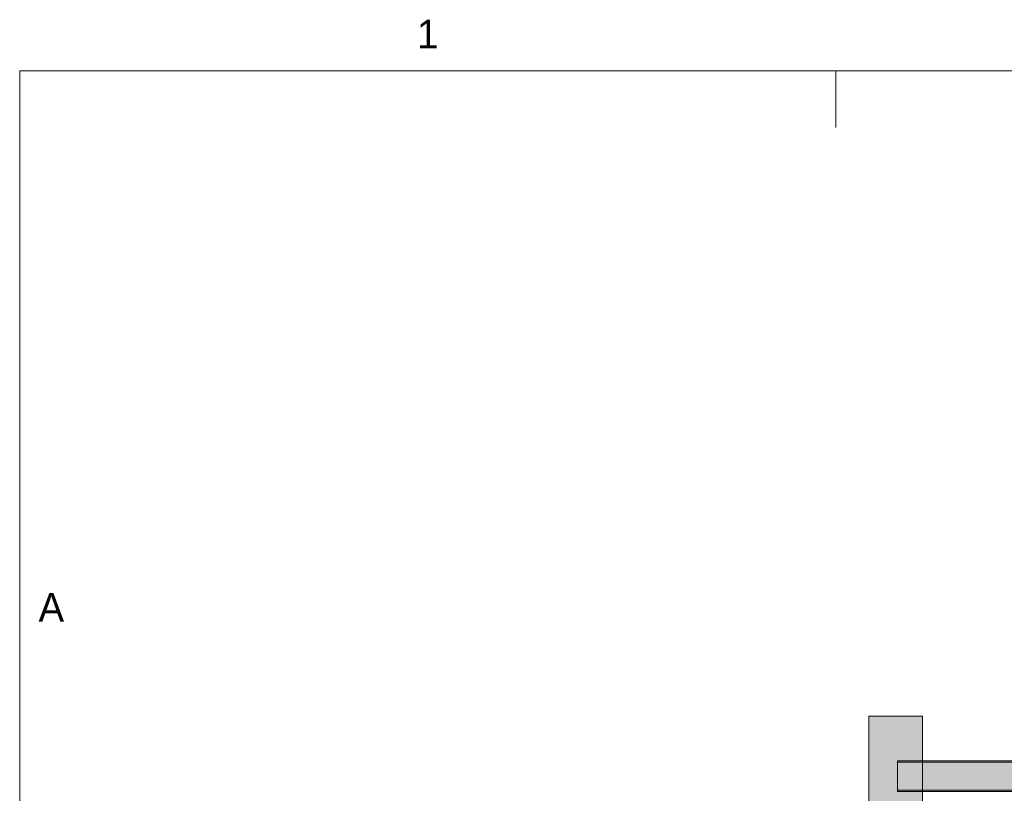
# Model space of a CAD drawing. Header units: millimetres. Extents: x 17 to 413, y 4 to 292.
# Tile 102 of 189: x 20 to 64, y 258 to 292. Entities that reach past the tile are written whole.
import ezdxf
from ezdxf.enums import TextEntityAlignment as Align

# ---------------------------------------------------------------- set-up
doc = ezdxf.new("R2010")
doc.units = ezdxf.units.MM
doc.linetypes.add('DASHED', pattern=[1.524, 1.27, -0.254])
for name, color, linetype in [('FILL-C_9EB2DB', 7, 'Continuous'), ('FILL-EPS', 7, 'Continuous'), ('LINE-C_2E8C94', 7, 'Continuous'), ('LINE-INK', 7, 'Continuous'), ('LINE-STEEL', 7, 'Continuous'), ('LINE-STEEL-DASH', 7, 'DASHED'), ('TEXT-STEEL_GREY', 7, 'Continuous')]:
    doc.layers.add(name, color=color, linetype=linetype)

msp = doc.modelspace()

# ---------------------------------------------------------------- hatches: boundary and pattern name
at = {"layer": 'FILL-C_9EB2DB', "true_color": 0x9eb2db}
h = msp.add_hatch(color=9, dxfattribs=at)
h.dxf.hatch_style = 1
h.paths.add_polyline_path([(58.854, 259.454), (86.976, 259.454), (88.426, 260.904), (88.462, 260.867), (86.998, 259.402), (58.854, 259.402)])
h = msp.add_hatch(color=9, dxfattribs=at)
h.dxf.hatch_style = 1
h.paths.add_polyline_path([(58.854, 259.402), (58.854, 259.454), (86.976, 259.454), (88.426, 260.904), (88.462, 260.867), (86.998, 259.402)])
h = msp.add_hatch(color=9, dxfattribs=at)
h.dxf.hatch_style = 1
h.paths.add_polyline_path([(58.854, 259.402), (86.998, 259.402), (88.462, 260.867), (89.347, 259.982), (87.516, 258.152), (58.854, 258.152)])
h = msp.add_hatch(color=9, dxfattribs=at)
h.dxf.hatch_style = 1
h.paths.add_polyline_path([(58.854, 258.152), (58.854, 259.402), (86.998, 259.402), (88.462, 260.867), (89.347, 259.982), (87.516, 258.152)])
h = msp.add_hatch(color=9, dxfattribs=at)
h.dxf.hatch_style = 1
h.paths.add_polyline_path([(58.854, 258.152), (87.516, 258.152), (89.347, 259.982), (89.384, 259.946), (87.538, 258.1), (58.854, 258.1)])
h = msp.add_hatch(color=9, dxfattribs=at)
h.dxf.hatch_style = 1
h.paths.add_polyline_path([(58.854, 258.1), (58.854, 258.152), (87.516, 258.152), (89.347, 259.982), (89.384, 259.946), (87.538, 258.1)])
at = {"layer": 'FILL-EPS', "true_color": 0xc0f0f0}
h = msp.add_hatch(color=254, dxfattribs=at)
h.dxf.hatch_style = 1
h.paths.add_polyline_path([(57.584, 248.395), (57.584, 261.44), (59.954, 261.44), (59.954, 248.395)])
h = msp.add_hatch(color=254, dxfattribs=at)
h.dxf.hatch_style = 1
h.paths.add_polyline_path([(57.584, 248.395), (57.584, 261.44), (59.954, 261.44), (59.954, 248.395)])

# ---------------------------------------------------------------- linework, layer by layer
at = {"layer": 'LINE-C_2E8C94', "lineweight": 5}
msp.add_lwpolyline([(57.584, 248.395), (57.584, 261.44), (59.954, 261.44), (59.954, 248.395)], close=True, dxfattribs=at)
msp.add_lwpolyline([(57.584, 248.395), (57.584, 261.44), (59.954, 261.44), (59.954, 248.395)], close=True, dxfattribs=at)
at = {"layer": 'LINE-INK', "lineweight": 5}
msp.add_line((56.125, 290), (56.125, 287.5), dxfattribs=at)
msp.add_lwpolyline([(20, 7), (413, 7), (413, 290), (20, 290)], close=True, dxfattribs=at)
at = {"layer": 'LINE-STEEL', "lineweight": 5}
for points in [[(58.854, 259.454), (86.976, 259.454), (88.426, 260.904), (88.462, 260.867), (86.998, 259.402), (58.854, 259.402)], [(58.854, 259.402), (58.854, 259.454), (86.976, 259.454), (88.426, 260.904), (88.462, 260.867), (86.998, 259.402)], [(58.854, 259.402), (86.998, 259.402), (88.462, 260.867), (89.347, 259.982), (87.516, 258.152), (58.854, 258.152)], [(58.854, 258.152), (58.854, 259.402), (86.998, 259.402), (88.462, 260.867), (88.462, 260.867), (89.347, 259.982), (87.516, 258.152), (87.516, 258.152), (87.516, 258.152), (87.516, 258.152), (87.516, 258.152), (87.516, 258.152), (58.854, 258.152)], [(58.854, 258.152), (87.516, 258.152), (89.347, 259.982), (89.384, 259.946), (87.538, 258.1), (58.854, 258.1)], [(58.854, 258.1), (58.854, 258.152), (87.516, 258.152), (89.347, 259.982), (89.384, 259.946), (87.538, 258.1)]]:
    msp.add_lwpolyline(points, close=True, dxfattribs=at)
at = {"layer": 'LINE-STEEL-DASH', "lineweight": 5}
msp.add_lwpolyline([(87.538, 258.1), (58.854, 258.1), (58.854, 258.152), (58.854, 259.402), (58.854, 259.454), (86.976, 259.454)], dxfattribs=at)

# ---------------------------------------------------------------- texts
at = {"layer": 'TEXT-STEEL_GREY'}
for s, p in [('1', (38.062, 291)), ('A', (21.4, 265.617))]:
    msp.add_text(s, height=1.27, dxfattribs=at).set_placement(p, align=Align.CENTER)

doc.saveas('drawing.dxf')
